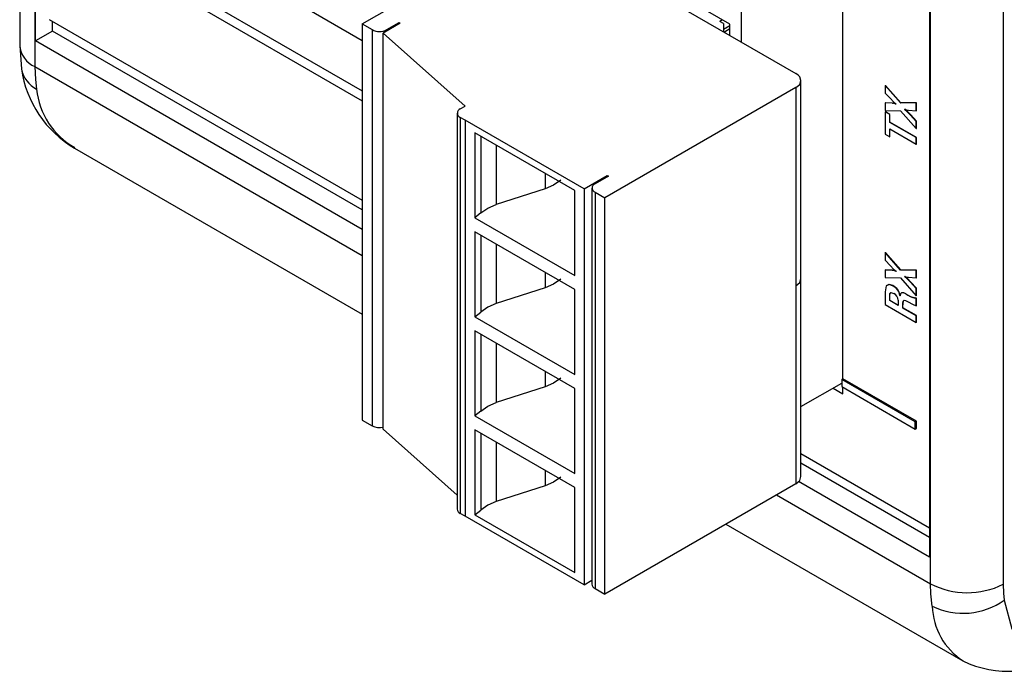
# Model space of a CAD drawing. Header units: millimetres. Extents: x 0 to 1397, y 0 to 1080.
# Tile 10 of 19: x 921 to 992, y 617 to 664. Entities that reach past the tile are written whole.
import ezdxf

# ---------------------------------------------------------------- set-up
doc = ezdxf.new("R2010")
doc.units = ezdxf.units.MM
doc.header["$LTSCALE"] = 5

msp = doc.modelspace()

# ---------------------------------------------------------------- linework, layer by layer
for p, q in [((986.416, 866.498), (986.416, 625.246)), ((986.482, 623.33), (986.482, 865.235)), ((991.715, 865.196), (991.715, 623.291)), ((920.756, 841.463), (920.756, 662.169)), ((921.855, 809.819), (921.855, 660.639)), ((921.892, 662.494), (921.892, 809.797)), ((931.692, 670.491), (945.477, 662.533)), ((945.477, 663.716), (956.614, 670.145)), ((960.857, 669.328), (976.766, 660.144)), ((928.539, 667.956), (945.477, 658.178)), ((929.157, 668.313), (945.477, 658.892)), ((972.008, 663.707), (963.994, 668.333)), ((980.157, 638.119), (980.157, 668.118)), ((972.833, 662.414), (972.833, 665.068)), ((922.893, 664.04), (945.477, 651.002)), ((923.13, 663.209), (923.13, 663.903)), ((945.477, 663.716), (946.184, 663.307)), ((945.477, 663.716), (945.477, 635.137)), ((948.217, 663.767), (946.986, 663.056)), ((947.245, 663.307), (948.129, 663.818)), ((948.129, 663.818), (948.217, 663.767)), ((948.129, 663.716), (948.129, 663.818)), ((971.478, 664.013), (971.286, 663.905)), ((971.549, 663.754), (971.286, 663.905)), ((971.549, 663.754), (971.549, 663.156)), ((972.008, 663.584), (971.549, 663.319)), ((972.008, 662.891), (972.008, 663.707)), ((923.13, 663.209), (921.892, 662.494)), ((945.477, 650.308), (923.13, 663.209)), ((946.184, 663.307), (946.184, 649.018)), ((952.902, 657.797), (946.986, 663.056)), ((946.986, 634.477), (946.986, 663.056)), ((972.008, 663.356), (971.605, 663.124)), ((920.756, 662.17), (920.885, 660.457)), ((945.477, 648.879), (921.892, 662.494)), ((921.855, 660.639), (945.477, 647.002)), ((977.132, 645.344), (977.132, 659.634)), ((976.766, 659.123), (962.978, 651.163)), ((976.766, 659.123), (976.766, 644.834)), ((983.202, 659.28), (983.22, 659.29)), ((983.202, 659.28), (983.202, 658.734)), ((984.307, 658.021), (983.202, 659.28)), ((983.202, 658.734), (983.582, 658.329)), ((984.325, 658.031), (983.22, 659.29)), ((983.202, 658.023), (983.22, 658.033)), ((983.202, 658.023), (983.202, 657.481)), ((983.71, 657.992), (983.202, 658.023)), ((983.727, 658.002), (983.22, 658.033)), ((983.71, 657.992), (983.727, 658.002)), ((983.99, 657.934), (983.99, 657.924)), ((984.307, 658.021), (984.325, 658.031)), ((985.441, 658.008), (984.307, 658.021)), ((985.459, 658.018), (984.325, 658.031)), ((985.441, 658.008), (985.459, 658.018)), ((985.441, 657.456), (985.441, 658.008)), ((985.459, 657.466), (985.459, 658.018)), ((952.328, 657.286), (952.328, 628.707)), ((952.548, 657.593), (952.902, 657.797)), ((983.202, 657.481), (984.307, 657.454)), ((983.202, 657.373), (983.22, 657.383)), ((983.202, 657.373), (983.202, 655.768)), ((983.531, 657.183), (983.202, 657.373)), ((983.549, 657.193), (983.22, 657.383)), ((983.531, 657.183), (983.549, 657.193)), ((983.531, 656.62), (983.531, 657.183)), ((983.549, 656.63), (983.549, 657.193)), ((984.307, 657.454), (985.441, 656.164)), ((984.611, 657.551), (984.629, 657.561)), ((984.611, 657.551), (984.611, 657.558)), ((984.895, 657.494), (985.441, 657.456)), ((985.441, 657.456), (985.459, 657.466)), ((952.902, 656.776), (952.548, 656.98)), ((952.548, 656.98), (952.548, 628.401)), ((961.475, 651.827), (952.902, 656.776)), ((952.902, 656.776), (952.902, 642.487)), ((983.531, 656.62), (983.549, 656.63)), ((985.441, 655.518), (983.531, 656.62)), ((985.459, 655.528), (983.549, 656.63)), ((985.029, 657.144), (985.047, 657.154)), ((985.441, 656.692), (985.029, 657.144)), ((985.459, 656.703), (985.047, 657.154)), ((985.441, 656.692), (985.459, 656.703)), ((985.441, 656.164), (985.441, 656.692)), ((985.459, 656.174), (985.459, 656.703)), ((953.609, 655.858), (953.609, 649.734)), ((960.817, 651.696), (953.609, 655.858)), ((983.202, 655.768), (983.531, 655.579)), ((983.531, 656.145), (985.441, 655.042)), ((983.531, 655.579), (983.531, 656.145)), ((983.549, 655.589), (983.549, 656.135)), ((985.441, 656.164), (985.459, 656.174)), ((954.019, 655.621), (954.019, 650.08)), ((983.531, 655.579), (983.549, 655.589)), ((985.441, 655.518), (985.459, 655.528)), ((985.441, 655.042), (985.441, 655.518)), ((985.441, 655.042), (985.459, 655.052)), ((985.459, 655.052), (985.459, 655.528)), ((924.707, 654.764), (945.477, 642.773)), ((955.14, 654.974), (955.14, 650.689)), ((958.675, 652.933), (958.675, 651.833)), ((961.475, 651.827), (963.155, 652.796)), ((963.243, 652.745), (962.271, 652.184)), ((963.155, 652.796), (963.243, 652.745)), ((963.155, 652.796), (963.155, 652.694)), ((958.675, 651.833), (955.14, 650.689)), ((960.817, 645.572), (960.817, 651.696)), ((961.475, 651.827), (961.475, 623.248)), ((962.051, 651.878), (962.051, 623.299)), ((962.271, 651.572), (962.978, 651.163)), ((962.271, 651.572), (962.271, 637.282)), ((962.978, 622.584), (962.978, 651.163)), ((954.019, 650.08), (953.609, 649.734)), ((953.609, 649.734), (960.817, 645.572)), ((946.184, 649.018), (946.184, 634.728)), ((960.817, 644.552), (953.609, 648.713)), ((953.609, 648.713), (953.609, 642.589)), ((954.019, 648.476), (954.019, 642.935)), ((955.14, 647.829), (955.14, 643.544)), ((983.202, 647.223), (983.22, 647.234)), ((984.325, 645.974), (983.22, 647.234)), ((983.202, 647.223), (983.202, 646.678)), ((984.307, 645.964), (983.202, 647.223)), ((983.202, 646.678), (983.582, 646.273)), ((983.202, 645.966), (983.22, 645.977)), ((983.202, 645.966), (983.202, 645.424)), ((983.71, 645.936), (983.202, 645.966)), ((983.727, 645.946), (983.22, 645.977)), ((983.71, 645.936), (983.727, 645.946)), ((983.99, 645.877), (983.99, 645.867)), ((984.307, 645.964), (984.325, 645.974)), ((985.441, 645.952), (984.307, 645.964)), ((985.459, 645.962), (984.325, 645.974)), ((985.441, 645.952), (985.459, 645.962)), ((985.441, 645.399), (985.441, 645.952)), ((985.459, 645.409), (985.459, 645.962)), ((958.675, 645.788), (958.675, 644.688)), ((977.132, 631.055), (977.132, 645.344)), ((983.202, 645.424), (984.307, 645.398)), ((984.307, 645.398), (985.441, 644.108)), ((984.611, 645.495), (984.629, 645.505)), ((984.611, 645.495), (984.611, 645.502)), ((984.895, 645.438), (985.441, 645.399)), ((985.441, 645.399), (985.459, 645.409)), ((958.675, 644.688), (955.14, 643.544)), ((960.817, 638.428), (960.817, 644.552)), ((976.766, 644.834), (976.766, 630.544)), ((983.202, 644.395), (983.202, 643.479)), ((983.738, 644.826), (983.756, 644.836)), ((985.029, 645.088), (985.047, 645.098)), ((985.441, 644.636), (985.029, 645.088)), ((985.459, 644.646), (985.047, 645.098)), ((985.441, 644.636), (985.459, 644.646)), ((985.441, 644.108), (985.441, 644.636)), ((985.459, 644.118), (985.459, 644.646)), ((983.531, 644.132), (983.549, 644.142)), ((983.531, 643.765), (983.531, 644.132)), ((983.531, 643.765), (983.549, 643.775)), ((984.144, 643.411), (983.531, 643.765)), ((983.549, 643.775), (983.549, 644.142)), ((984.144, 643.432), (983.549, 643.775)), ((984.144, 643.799), (984.144, 643.411)), ((984.275, 644.117), (984.293, 644.127)), ((984.281, 644.113), (984.275, 644.117)), ((984.298, 644.123), (984.293, 644.127)), ((984.502, 643.711), (984.519, 643.721)), ((984.519, 643.721), (984.556, 643.758)), ((984.686, 644.248), (984.704, 644.258)), ((985.392, 643.945), (985.41, 643.955)), ((985.439, 643.918), (985.392, 643.945)), ((985.456, 643.928), (985.41, 643.955)), ((985.439, 643.918), (985.456, 643.928)), ((985.439, 643.39), (985.439, 643.918)), ((985.441, 644.108), (985.459, 644.118)), ((985.456, 643.4), (985.456, 643.928)), ((983.202, 643.479), (985.439, 642.188)), ((984.472, 643.309), (984.49, 643.32)), ((984.472, 643.221), (984.472, 643.309)), ((984.472, 643.221), (984.49, 643.232)), ((985.439, 642.664), (984.472, 643.221)), ((984.49, 643.232), (984.49, 643.32)), ((985.456, 642.674), (984.49, 643.232)), ((985.439, 643.39), (985.456, 643.4)), ((952.902, 642.487), (952.902, 628.197)), ((953.609, 642.589), (954.019, 642.935)), ((953.609, 642.589), (960.817, 638.428)), ((985.439, 642.664), (985.456, 642.674)), ((985.439, 642.188), (985.439, 642.664)), ((985.456, 642.198), (985.456, 642.674)), ((953.609, 641.568), (953.609, 635.444)), ((960.817, 637.407), (953.609, 641.568)), ((985.439, 642.188), (985.456, 642.198)), ((954.019, 641.331), (954.019, 635.79)), ((955.14, 640.684), (955.14, 636.399)), ((958.675, 638.643), (958.675, 637.543)), ((980.069, 638.068), (980.157, 638.119)), ((985.372, 635.006), (980.069, 638.068)), ((980.069, 638.068), (980.069, 637.549)), ((985.461, 635.057), (980.157, 638.119)), ((958.675, 637.543), (955.14, 636.399)), ((960.817, 631.283), (960.817, 637.407)), ((977.132, 636.113), (980.069, 637.808)), ((979.45, 637.451), (980.157, 637.043)), ((980.069, 637.808), (980.069, 637.808)), ((980.069, 637.549), (985.372, 634.488)), ((980.157, 637.043), (980.157, 637.498)), ((962.271, 637.282), (962.271, 622.993)), ((954.019, 635.79), (953.609, 635.444)), ((953.609, 635.444), (960.817, 631.283)), ((945.477, 635.137), (946.184, 634.728)), ((952.328, 629.727), (946.986, 634.477)), ((985.372, 635.006), (985.461, 635.057)), ((985.372, 634.488), (985.372, 635.006)), ((985.372, 634.488), (985.461, 634.539)), ((985.461, 634.539), (985.461, 635.057)), ((960.817, 630.262), (953.609, 634.423)), ((953.609, 634.423), (953.609, 628.299)), ((954.019, 634.187), (954.019, 628.645)), ((955.14, 633.54), (955.14, 629.255)), ((977.132, 632.728), (986.416, 627.369)), ((986.416, 626.674), (977.132, 632.034)), ((958.675, 631.499), (958.675, 630.399)), ((958.675, 630.399), (955.14, 629.255)), ((960.817, 624.138), (960.817, 630.262)), ((976.766, 630.544), (962.978, 622.584)), ((986.416, 625.246), (976.955, 630.707)), ((975.376, 629.741), (986.482, 623.33)), ((952.902, 628.197), (952.548, 628.401)), ((961.475, 623.248), (952.902, 628.197)), ((953.609, 628.299), (954.019, 628.645)), ((953.609, 628.299), (960.817, 624.138)), ((971.714, 627.627), (988.809, 617.759)), ((961.475, 623.248), (962.051, 623.58)), ((962.271, 622.993), (962.978, 622.584))]:
    msp.add_line(p, q)
at = {"flags": 128}
for points in [[(921.855, 660.639), (921.892, 659.71), (921.975, 659.018)], [(976.766, 659.123), (977.037, 659.357), (977.132, 659.634), (977.037, 659.91), (976.924, 660.033), (976.766, 660.144)], [(983.582, 658.329), (983.805, 658.09), (983.99, 657.934)], [(983.99, 657.924), (983.83, 657.978), (983.71, 657.992)], [(984.008, 657.934), (983.848, 657.988), (983.727, 658.002)], [(984.611, 657.558), (984.773, 657.512), (984.895, 657.494)], [(985.029, 657.144), (984.8, 657.388), (984.611, 657.551)], [(985.047, 657.154), (984.818, 657.398), (984.629, 657.561)], [(959.796, 652.442), (959.28, 652.092), (958.675, 651.833)], [(954.019, 650.08), (954.536, 650.432), (955.14, 650.689)], [(983.582, 646.273), (983.805, 646.034), (983.99, 645.877)], [(983.99, 645.867), (983.83, 645.922), (983.71, 645.936)], [(984.008, 645.877), (983.848, 645.932), (983.727, 645.946)], [(959.796, 645.297), (959.28, 644.947), (958.675, 644.688)], [(976.766, 644.834), (977.037, 645.068), (977.132, 645.344)], [(984.611, 645.502), (984.773, 645.455), (984.895, 645.438)], [(985.029, 645.088), (984.8, 645.332), (984.611, 645.495)], [(985.047, 645.098), (984.818, 645.342), (984.629, 645.505)], [(983.738, 644.826), (983.476, 644.919), (983.287, 644.818), (983.202, 644.395)], [(983.756, 644.836), (983.494, 644.929), (983.314, 644.833)], [(983.531, 644.132), (983.549, 644.269), (983.626, 644.341), (983.824, 644.273)], [(983.549, 644.142), (983.566, 644.28), (983.638, 644.346)], [(984.686, 644.248), (984.526, 644.32), (984.384, 644.316), (984.313, 644.236), (984.281, 644.113)], [(984.704, 644.258), (984.544, 644.33), (984.401, 644.326), (984.368, 644.289)], [(984.472, 643.309), (984.476, 643.543), (984.502, 643.711)], [(984.49, 643.32), (984.494, 643.553), (984.519, 643.721)], [(984.502, 643.711), (984.571, 643.78), (984.682, 643.761), (984.868, 643.668)], [(955.14, 643.544), (954.538, 643.287), (954.019, 642.935)], [(984.868, 643.668), (985.19, 643.49), (985.439, 643.39)], [(959.796, 638.153), (959.28, 637.803), (958.675, 637.543)], [(954.019, 635.79), (954.536, 636.142), (955.14, 636.399)], [(959.796, 631.008), (959.28, 630.658), (958.675, 630.399)], [(976.766, 630.544), (977.037, 630.778), (977.132, 631.055)], [(955.14, 629.254), (954.538, 628.997), (954.019, 628.645)], [(986.606, 621.707), (986.506, 622.596), (986.482, 623.33)], [(991.715, 623.291), (991.742, 622.64), (991.803, 622.154)], [(991.803, 622.154), (992.356, 620.073), (993.377, 618.79), (994.943, 618.458), (995.941, 618.682), (997.054, 619.165)]]:
    msp.add_lwpolyline(points, dxfattribs=at)
for centre, radius, start, end in [((946.714, 664.331), 1.153, 242.61103, 297.38897), ((922.602, 662.334), 1.853, 185.10977, 246.21037), ((922.906, 660.857), 2.061, 191.13685, 243.12209), ((928.716, 661.585), 7.912, 188.19973, 239.51629), ((927.42, 659.553), 5.471, 185.60615, 240.46794), ((952.664, 657.286), 0.327, 110.78342, 249.21658), ((962.387, 651.878), 0.327, 110.78594, 249.21406), ((983.339, 643.966), 0.948, 9.14838, 65.11098), ((983.356, 643.976), 0.948, 9.14838, 65.11098), ((983.56, 643.75), 0.586, 4.80962, 63.20925), ((985.636, 645.485), 1.559, 232.48449, 261.0028), ((985.653, 645.495), 1.559, 232.48449, 261.0028), ((946.716, 635.76), 1.16, 242.70302, 283.42079), ((952.704, 628.745), 0.377, 185.6948, 245.62534), ((962.426, 623.336), 0.377, 185.69425, 245.6232), ((989.137, 628.47), 5.786, 242.6784, 296.45563), ((988.83, 626.286), 5.09, 244.0998, 305.73194), ((991.445, 621.841), 4.841, 181.57852, 237.21039), ((992.152, 624.858), 7.847, 244.78063, 302.13604)]:
    msp.add_arc(centre, radius, start, end)

doc.saveas('drawing.dxf')
